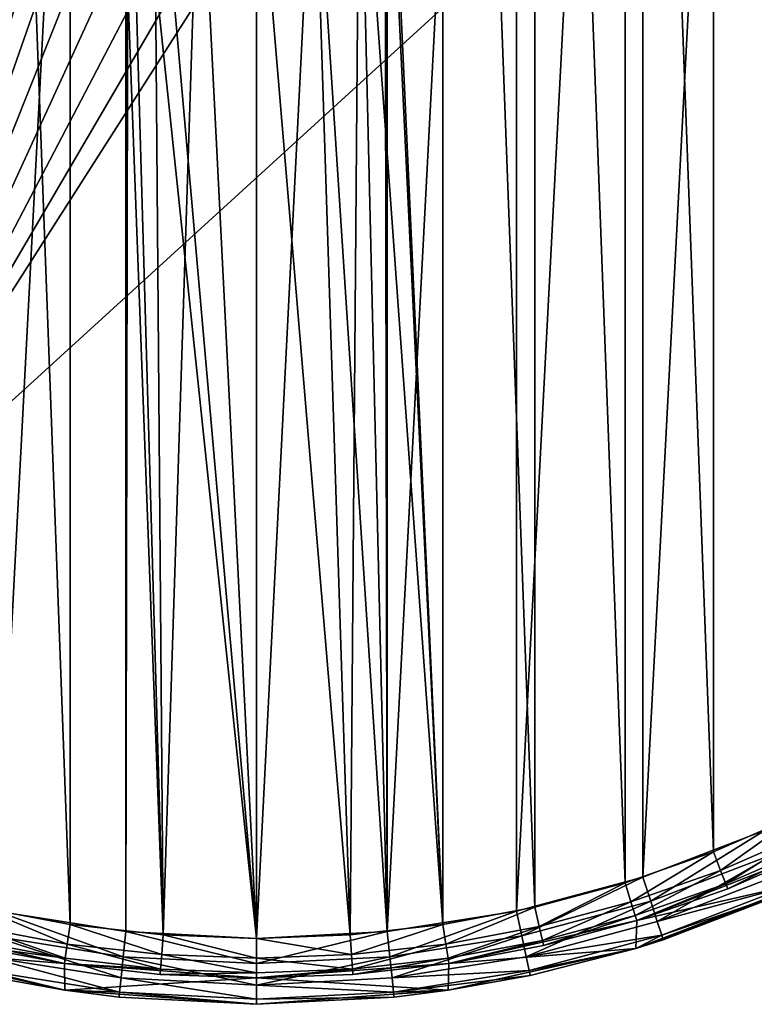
# Model space of a CAD drawing. Header units: millimetres. Extents: x -33.1 to 46.9, y 0.4 to 80.4.
# Tile 10 of 29: x -0.3 to 22, y 0.4 to 30.3. Entities that reach past the tile are written whole.
import ezdxf

# ---------------------------------------------------------------- set-up
doc = ezdxf.new("R2010")
doc.units = ezdxf.units.MM
doc.header["$LTSCALE"] = 25.4
doc.layers.get('0').update_dxf_attribs({"true_color": 0xff5454})

# ---------------------------------------------------------------- blocks, each defined once
blk = doc.blocks.new('PROFILE-POWER-SUPPLY-KIT-9237-9238.STL#2')
at = {"color": 250, "true_color": 0x262626}
mesh = blk.add_polyface(dxfattribs=at)
corners = [(-32.908, 36.025, 968.528), (-32.483, 47.665, 968.528), (-33.121, 41.861, 968.528), (-32.238, 37.471, 968.528), (-31.847, 30.283, 968.528), (-31.365, 31.677, 968.528), (-29.962, 24.756, 968.528), (-29.638, 26.079, 968.528), (-27.292, 19.562, 968.528), (-27.096, 20.8, 968.528), (-23.894, 14.813, 968.528), (-23.796, 15.959, 968.528), (-19.841, 10.609, 968.528), (-19.811, 11.664, 968.528), (-15.219, 7.04, 968.528), (-15.23, 8.011, 968.528), (-10.156, 5.082, 968.528), (-10.126, 4.182, 968.528), (-4.702, 2.942, 968.528), (-4.672, 2.096, 968.528), (1.01, 1.638, 968.528), (1.028, 0.826, 968.528), (6.852, 1.2, 968.528), (6.852, 0.4, 968.528), (12.676, 0.826, 968.528), (12.695, 1.638, 968.528), (18.376, 2.096, 968.528), (18.407, 2.942, 968.528), (23.83, 4.182, 968.528), (23.86, 5.082, 968.528), (28.923, 7.04, 968.528), (28.934, 8.011, 968.528), (33.545, 10.609, 968.528), (33.515, 11.664, 968.528), (37.5, 15.959, 968.528), (37.598, 14.813, 968.528), (40.8, 20.8, 968.528), (40.996, 19.562, 968.528), (43.342, 26.079, 968.528), (43.666, 24.756, 968.528), (45.069, 31.677, 968.528), (45.551, 30.283, 968.528), (45.942, 37.471, 968.528), (46.612, 36.025, 968.528), (45.942, 43.329, 968.528), (46.187, 47.665, 968.528), (46.825, 41.861, 968.528), (-32.238, 43.329, 968.528), (-31.005, 53.315, 968.528), (-31.365, 49.123, 968.528), (-29.638, 54.721, 968.528), (-28.722, 58.69, 968.528), (-27.096, 60, 968.528), (-25.679, 63.674, 968.528), (-23.796, 64.841, 968.528), (-21.944, 68.163, 968.528), (-19.811, 69.136, 968.528), (-17.595, 72.06, 968.528), (-15.23, 72.789, 968.528), (-12.725, 75.282, 968.528), (-10.156, 75.718, 968.528), (-7.437, 77.761, 968.528), (-4.702, 77.858, 968.528), (-1.845, 79.443, 968.528), (1.01, 79.162, 968.528), (3.932, 80.293, 968.528), (6.852, 79.6, 968.528), (6.852, 80.4, 968.528), (12.695, 79.162, 968.528), (9.772, 80.293, 968.528), (15.549, 79.443, 968.528), (18.407, 77.858, 968.528), (21.141, 77.761, 968.528), (23.86, 75.718, 968.528), (26.429, 75.282, 968.528), (28.934, 72.789, 968.528), (31.299, 72.06, 968.528), (33.515, 69.136, 968.528), (35.648, 68.163, 968.528), (37.5, 64.841, 968.528), (39.384, 63.674, 968.528), (40.8, 60, 968.528), (42.426, 58.69, 968.528), (43.342, 54.721, 968.528), (44.71, 53.315, 968.528), (45.069, 49.123, 968.528)]
mesh.append_faces([[corners[k] for k in face] for face in [(0, 1, 2), (45, 43, 46)]], dxfattribs={"vtx0": -1, "color": 250})
mesh.append_faces([[corners[k] for k in face] for face in [(3, 4, 5), (5, 6, 7), (7, 8, 9), (9, 10, 11), (11, 12, 13), (13, 14, 15), (15, 14, 16), (16, 17, 18), (18, 19, 20), (20, 21, 22), (22, 24, 25), (25, 26, 27), (27, 28, 29), (29, 30, 31), (31, 32, 33), (33, 32, 34), (34, 35, 36), (36, 37, 38), (38, 39, 40), (40, 41, 42), (42, 43, 44), (1, 47, 48), (47, 1, 3), (48, 50, 51), (51, 52, 53), (53, 54, 55), (55, 56, 57), (57, 58, 59), (59, 60, 61), (61, 62, 63), (63, 64, 65), (65, 66, 67), (67, 68, 69), (69, 68, 70), (70, 71, 72), (72, 73, 74), (74, 75, 76), (76, 77, 78), (78, 79, 80), (80, 81, 82), (82, 83, 84), (84, 85, 45)]], dxfattribs={"vtx0": -1, "vtx1": -1, "color": 250})
mesh.append_faces([[corners[k] for k in face] for face in [(1, 0, 3), (44, 43, 45)]], dxfattribs={"vtx0": -1, "vtx1": -1, "vtx2": -1, "color": 250})
mesh.append_faces([[corners[k] for k in face] for face in [(3, 0, 4), (5, 4, 6), (7, 6, 8), (9, 8, 10), (11, 10, 12), (13, 12, 14), (16, 14, 17), (18, 17, 19), (20, 19, 21), (22, 21, 23), (22, 23, 24), (25, 24, 26), (27, 26, 28), (29, 28, 30), (31, 30, 32), (34, 32, 35), (36, 35, 37), (38, 37, 39), (40, 39, 41), (42, 41, 43), (48, 47, 49), (48, 49, 50), (51, 50, 52), (53, 52, 54), (55, 54, 56), (57, 56, 58), (59, 58, 60), (61, 60, 62), (63, 62, 64), (65, 64, 66), (67, 66, 68), (70, 68, 71), (72, 71, 73), (74, 73, 75), (76, 75, 77), (78, 77, 79), (80, 79, 81), (82, 81, 83), (84, 83, 85), (45, 85, 44)]], dxfattribs={"vtx0": -1, "vtx2": -1, "color": 250})
mesh = blk.add_polyface(dxfattribs=at)
corners = [(-30.94, 44.372, 938.928), (-30.94, 36.428, 938.928), (-31.148, 40.4, 938.928), (-30.318, 48.301, 938.928), (-30.318, 32.499, 938.928), (-29.288, 52.143, 938.928), (-29.288, 28.657, 938.928), (-27.863, 55.856, 938.928), (-27.863, 24.944, 938.928), (-26.057, 59.4, 938.928), (-26.057, 21.4, 938.928), (-23.891, 62.736, 938.928), (-23.891, 18.064, 938.928), (-21.387, 65.827, 938.928), (-21.387, 14.973, 938.928), (-18.575, 68.64, 938.928), (-18.575, 12.16, 938.928), (-15.484, 71.143, 938.928), (-15.484, 9.657, 938.928), (-12.148, 73.309, 938.928), (-12.148, 7.491, 938.928), (-8.604, 75.115, 938.928), (-8.604, 5.685, 938.928), (-4.891, 76.54, 938.928), (-4.891, 4.26, 938.928), (-1.049, 77.57, 938.928), (-1.049, 3.23, 938.928), (2.88, 78.192, 938.928), (2.88, 2.608, 938.928), (2.952, 41.29, 938.928), (6.852, 78.4, 938.928), (3.725, 42.894, 938.928), (5.117, 44.004, 938.928), (6.852, 44.4, 938.928), (10.824, 78.192, 938.928), (8.588, 44.004, 938.928), (9.979, 42.894, 938.928), (10.752, 41.29, 938.928), (10.752, 39.51, 938.928), (2.952, 39.51, 938.928), (6.852, 2.4, 938.928), (3.725, 37.906, 938.928), (5.117, 36.796, 938.928), (6.852, 36.4, 938.928), (8.588, 36.796, 938.928), (10.824, 2.608, 938.928), (9.979, 37.906, 938.928), (14.753, 77.57, 938.928), (14.753, 3.23, 938.928), (18.595, 76.54, 938.928), (18.595, 4.26, 938.928), (22.308, 75.115, 938.928), (22.308, 5.685, 938.928), (25.852, 73.309, 938.928), (25.852, 7.491, 938.928), (29.188, 71.143, 938.928), (29.188, 9.657, 938.928), (32.279, 68.64, 938.928), (32.279, 12.16, 938.928), (35.092, 65.827, 938.928), (35.092, 14.973, 938.928), (37.595, 62.736, 938.928), (37.595, 18.064, 938.928), (39.761, 59.4, 938.928), (39.761, 21.4, 938.928), (41.567, 55.856, 938.928), (41.567, 24.944, 938.928), (42.992, 52.143, 938.928), (42.992, 28.657, 938.928), (44.022, 48.301, 938.928), (44.022, 32.499, 938.928), (44.644, 44.372, 938.928), (44.644, 36.428, 938.928), (44.852, 40.4, 938.928)]
mesh.append_faces([[corners[k] for k in face] for face in [(0, 1, 2), (72, 71, 73)]], dxfattribs={"vtx0": -1, "color": 250})
mesh.append_faces([[corners[k] for k in face] for face in [(1, 3, 4), (4, 5, 6), (6, 7, 8), (8, 9, 10), (10, 11, 12), (12, 13, 14), (14, 15, 16), (16, 17, 18), (18, 19, 20), (20, 21, 22), (22, 23, 24), (24, 25, 26), (26, 27, 28), (29, 30, 31), (31, 30, 32), (32, 30, 33), (33, 34, 35), (35, 34, 36), (36, 34, 37), (37, 34, 38), (28, 39, 40), (39, 28, 29), (40, 44, 45), (45, 47, 48), (48, 49, 50), (50, 51, 52), (52, 53, 54), (54, 55, 56), (56, 57, 58), (58, 59, 60), (60, 61, 62), (62, 63, 64), (64, 65, 66), (66, 67, 68), (68, 69, 70), (70, 71, 72)]], dxfattribs={"vtx0": -1, "vtx1": -1, "color": 250})
mesh.append_faces([[corners[k] for k in face] for face in [(28, 27, 29), (45, 38, 34)]], dxfattribs={"vtx0": -1, "vtx1": -1, "vtx2": -1, "color": 250})
mesh.append_faces([[corners[k] for k in face] for face in [(1, 0, 3), (4, 3, 5), (6, 5, 7), (8, 7, 9), (10, 9, 11), (12, 11, 13), (14, 13, 15), (16, 15, 17), (18, 17, 19), (20, 19, 21), (22, 21, 23), (24, 23, 25), (26, 25, 27), (29, 27, 30), (33, 30, 34), (40, 39, 41), (40, 41, 42), (40, 42, 43), (40, 43, 44), (45, 44, 46), (45, 46, 38), (45, 34, 47), (48, 47, 49), (50, 49, 51), (52, 51, 53), (54, 53, 55), (56, 55, 57), (58, 57, 59), (60, 59, 61), (62, 61, 63), (64, 63, 65), (66, 65, 67), (68, 67, 69), (70, 69, 71)]], dxfattribs={"vtx0": -1, "vtx2": -1, "color": 250})
mesh = blk.add_polyface(dxfattribs=at)
corners = [(-31.042, 37.56, 939.728), (-31.042, 43.24, 939.728), (-31.148, 40.4, 939.728), (-30.723, 34.736, 939.728), (-30.723, 46.064, 939.728), (-30.195, 31.944, 939.728), (-30.195, 48.856, 939.728), (-29.46, 29.199, 939.728), (-29.46, 51.601, 939.728), (-28.521, 26.517, 939.728), (-28.521, 54.283, 939.728), (-27.385, 23.912, 939.728), (-27.385, 56.888, 939.728), (-26.057, 21.4, 939.728), (-26.057, 59.4, 939.728), (-24.545, 18.994, 939.728), (-24.545, 61.806, 939.728), (-22.857, 16.707, 939.728), (-22.857, 64.093, 939.728), (-21.004, 14.553, 939.728), (-21.004, 66.247, 939.728), (-18.994, 12.544, 939.728), (-18.994, 68.256, 939.728), (-16.841, 10.69, 939.728), (-16.841, 70.11, 939.728), (-14.554, 9.003, 939.728), (-14.554, 71.797, 939.728), (-12.148, 7.491, 939.728), (-12.148, 73.309, 939.728), (-9.635, 6.163, 939.728), (-9.635, 74.637, 939.728), (-7.031, 5.027, 939.728), (-7.031, 75.773, 939.728), (-4.349, 4.088, 939.728), (-4.349, 76.712, 939.728), (-1.604, 3.353, 939.728), (-1.604, 77.447, 939.728), (1.188, 2.824, 939.728), (1.188, 77.976, 939.728), (4.012, 2.506, 939.728), (2.952, 39.51, 939.728), (3.725, 37.906, 939.728), (5.117, 36.796, 939.728), (6.852, 2.4, 939.728), (6.852, 36.4, 939.728), (9.692, 2.506, 939.728), (8.588, 36.796, 939.728), (9.979, 37.906, 939.728), (12.516, 2.824, 939.728), (10.752, 39.51, 939.728), (10.752, 41.29, 939.728), (2.952, 41.29, 939.728), (4.012, 78.294, 939.728), (3.725, 42.894, 939.728), (5.117, 44.004, 939.728), (6.852, 78.4, 939.728), (6.852, 44.4, 939.728), (8.588, 44.004, 939.728), (9.692, 78.294, 939.728), (9.979, 42.894, 939.728), (12.516, 77.976, 939.728), (15.308, 3.353, 939.728), (15.308, 77.447, 939.728), (18.053, 4.088, 939.728), (18.053, 76.712, 939.728), (20.735, 5.027, 939.728), (20.735, 75.773, 939.728), (23.34, 6.163, 939.728), (23.34, 74.637, 939.728), (25.852, 7.491, 939.728), (25.852, 73.309, 939.728), (28.258, 9.003, 939.728), (28.258, 71.797, 939.728), (30.545, 10.69, 939.728), (30.545, 70.11, 939.728), (32.699, 12.544, 939.728), (32.699, 68.256, 939.728), (34.708, 14.553, 939.728), (34.708, 66.247, 939.728), (36.562, 16.707, 939.728), (36.562, 64.093, 939.728), (38.249, 18.994, 939.728), (38.249, 61.806, 939.728), (39.761, 21.4, 939.728), (39.761, 59.4, 939.728), (41.089, 23.912, 939.728), (41.089, 56.888, 939.728), (42.225, 26.517, 939.728), (42.225, 54.283, 939.728), (43.164, 29.199, 939.728), (43.164, 51.601, 939.728), (43.899, 31.944, 939.728), (43.899, 48.856, 939.728), (44.428, 34.736, 939.728), (44.428, 46.064, 939.728), (44.746, 37.56, 939.728), (44.746, 43.24, 939.728), (44.852, 40.4, 939.728)]
mesh.append_faces([[corners[k] for k in face] for face in [(0, 1, 2), (96, 95, 97)]], dxfattribs={"vtx0": -1, "color": 250})
mesh.append_faces([[corners[k] for k in face] for face in [(1, 3, 4), (4, 5, 6), (6, 7, 8), (8, 9, 10), (10, 11, 12), (12, 13, 14), (14, 15, 16), (16, 17, 18), (18, 19, 20), (20, 21, 22), (22, 23, 24), (24, 25, 26), (26, 27, 28), (28, 29, 30), (30, 31, 32), (32, 33, 34), (34, 35, 36), (36, 37, 38), (40, 39, 41), (41, 39, 42), (42, 43, 44), (44, 45, 46), (46, 45, 47), (47, 48, 49), (49, 48, 50), (38, 51, 52), (51, 38, 40), (52, 54, 55), (55, 57, 58), (58, 59, 60), (60, 61, 62), (62, 63, 64), (64, 65, 66), (66, 67, 68), (68, 69, 70), (70, 71, 72), (72, 73, 74), (74, 75, 76), (76, 77, 78), (78, 79, 80), (80, 81, 82), (82, 83, 84), (84, 85, 86), (86, 87, 88), (88, 89, 90), (90, 91, 92), (92, 93, 94), (94, 95, 96)]], dxfattribs={"vtx0": -1, "vtx1": -1, "color": 250})
mesh.append_faces([[corners[k] for k in face] for face in [(38, 39, 40), (60, 50, 48)]], dxfattribs={"vtx0": -1, "vtx1": -1, "vtx2": -1, "color": 250})
mesh.append_faces([[corners[k] for k in face] for face in [(1, 0, 3), (4, 3, 5), (6, 5, 7), (8, 7, 9), (10, 9, 11), (12, 11, 13), (14, 13, 15), (16, 15, 17), (18, 17, 19), (20, 19, 21), (22, 21, 23), (24, 23, 25), (26, 25, 27), (28, 27, 29), (30, 29, 31), (32, 31, 33), (34, 33, 35), (36, 35, 37), (38, 37, 39), (42, 39, 43), (44, 43, 45), (47, 45, 48), (52, 51, 53), (52, 53, 54), (55, 54, 56), (55, 56, 57), (58, 57, 59), (60, 59, 50), (60, 48, 61), (62, 61, 63), (64, 63, 65), (66, 65, 67), (68, 67, 69), (70, 69, 71), (72, 71, 73), (74, 73, 75), (76, 75, 77), (78, 77, 79), (80, 79, 81), (82, 81, 83), (84, 83, 85), (86, 85, 87), (88, 87, 89), (90, 89, 91), (92, 91, 93), (94, 93, 95)]], dxfattribs={"vtx0": -1, "vtx2": -1, "color": 250})
at = {"color": 18, "true_color": 0x000000}
mesh = blk.add_polyface(dxfattribs=at)
corners = [(-5.689, 14.08, 9.502), (2.075, 38.925, 9.502), (1.858, 40.16, 9.502), (2.591, 37.783, 9.502), (3.376, 36.806, 9.502), (4.379, 36.054, 9.502), (5.538, 35.576, 9.502), (6.779, 35.401, 9.502), (8.024, 35.539, 9.502), (21.653, 39.009, 9.502), (9.196, 35.983, 9.502), (10.221, 36.705, 9.502), (11.034, 37.659, 9.502), (11.584, 38.785, 9.502), (11.837, 40.013, 9.502), (-20.511, 30.337, 9.502), (2.36, 42.595, 9.502), (6.83, 55.266, 9.502), (1.955, 41.409, 9.502), (3.047, 43.643, 9.502), (3.483, 44.095, 9.502), (3.973, 44.488, 9.502), (5.08, 45.075, 9.502), (6.298, 45.369, 9.502), (7.552, 45.351, 9.502), (8.761, 45.021, 9.502), (9.85, 44.401, 9.502), (10.751, 43.53, 9.502), (11.407, 42.462, 9.502), (11.777, 41.265, 9.502)]
mesh.append_faces([[corners[k] for k in face] for face in [(1, 0, 3), (3, 0, 4), (4, 0, 5), (5, 0, 6), (6, 0, 7), (7, 0, 8), (8, 9, 10), (10, 9, 11), (11, 9, 12), (12, 9, 13), (13, 9, 14), (15, 16, 17), (16, 15, 18), (18, 0, 2), (17, 25, 9)]], dxfattribs={"vtx0": -1, "vtx1": -1, "color": 18})
mesh.append_faces([[corners[k] for k in face] for face in [(0, 1, 2), (8, 0, 9), (18, 15, 0), (17, 16, 19), (17, 19, 20), (17, 20, 21), (17, 21, 22), (17, 22, 23), (17, 23, 24), (17, 24, 25), (9, 25, 26), (9, 26, 27), (9, 27, 28), (9, 28, 29), (9, 29, 14)]], dxfattribs={"vtx0": -1, "vtx2": -1, "color": 18})
mesh = blk.add_polyface(dxfattribs=at)
corners = [(-20.511, 30.337, 8.502), (1.955, 41.409, 8.502), (-5.689, 14.08, 8.502), (2.36, 42.595, 8.502), (6.83, 55.266, 8.502), (1.858, 40.16, 8.502), (3.047, 43.643, 8.502), (3.483, 44.095, 8.502), (3.973, 44.488, 8.502), (5.08, 45.075, 8.502), (6.298, 45.369, 8.502), (7.552, 45.351, 8.502), (8.761, 45.021, 8.502), (21.653, 39.009, 8.502), (9.85, 44.401, 8.502), (10.751, 43.53, 8.502), (11.407, 42.462, 8.502), (11.777, 41.265, 8.502), (11.837, 40.013, 8.502), (8.024, 35.539, 8.502), (6.779, 35.401, 8.502), (5.538, 35.576, 8.502), (4.379, 36.054, 8.502), (3.376, 36.806, 8.502), (2.591, 37.783, 8.502), (2.075, 38.925, 8.502), (9.196, 35.983, 8.502), (10.221, 36.705, 8.502), (11.034, 37.659, 8.502), (11.584, 38.785, 8.502)]
mesh.append_faces([[corners[k] for k in face] for face in [(0, 1, 2), (1, 0, 3), (3, 4, 6), (6, 4, 7), (7, 4, 8), (8, 4, 9), (9, 4, 10), (10, 4, 11), (11, 4, 12), (12, 13, 14), (14, 13, 15), (15, 13, 16), (16, 13, 17), (17, 13, 18), (2, 19, 13), (19, 2, 20), (20, 2, 21), (21, 2, 22), (22, 2, 23), (23, 2, 24), (24, 2, 25), (25, 2, 5)]], dxfattribs={"vtx0": -1, "vtx1": -1, "color": 18})
mesh.append_faces([[corners[k] for k in face] for face in [(3, 0, 4), (2, 1, 5), (12, 4, 13), (13, 19, 26), (13, 26, 27), (13, 27, 28), (13, 28, 29), (13, 29, 18)]], dxfattribs={"vtx0": -1, "vtx2": -1, "color": 18})
mesh = blk.add_polyface(dxfattribs=at)
corners = [(21.653, 39.009, 9.502), (-5.689, 14.08, 8.502), (21.653, 39.009, 8.502), (-5.689, 14.08, 9.502)]
mesh.append_faces([[corners[k] for k in face] for face in [(0, 1, 2), (1, 0, 3)]], dxfattribs={"vtx0": -1, "color": 18})
at = {"color": 250, "true_color": 0x262626}
mesh = blk.add_polyface(dxfattribs=at)
corners = [(20.954, 4.468, 939.889), (23.34, 6.163, 939.728), (20.735, 5.027, 939.728), (23.6, 5.623, 939.889)]
mesh.append_faces([[corners[k] for k in face] for face in [(0, 1, 2), (1, 0, 3)]], dxfattribs={"vtx0": -1, "color": 250})
mesh = blk.add_polyface(dxfattribs=at)
corners = [(22.308, 5.685, 938.928), (18.831, 3.532, 939.08), (18.595, 4.26, 938.928), (22.619, 4.986, 939.08)]
mesh.append_faces([[corners[k] for k in face] for face in [(0, 1, 2), (1, 0, 3)]], dxfattribs={"vtx0": -1, "color": 250})
mesh = blk.add_polyface(dxfattribs=at)
corners = [(21.115, 4.059, 940.328), (23.6, 5.623, 939.889), (20.954, 4.468, 939.889), (23.791, 5.227, 940.328)]
mesh.append_faces([[corners[k] for k in face] for face in [(0, 1, 2), (1, 0, 3)]], dxfattribs={"vtx0": -1, "color": 250})
mesh = blk.add_polyface(dxfattribs=at)
corners = [(21.173, 3.91, 940.928), (23.791, 5.227, 940.328), (21.115, 4.059, 940.328), (23.86, 5.082, 940.928)]
mesh.append_faces([[corners[k] for k in face] for face in [(0, 1, 2), (1, 0, 3)]], dxfattribs={"vtx0": -1, "color": 250})
mesh = blk.add_polyface(dxfattribs=at)
corners = [(18.23, 3.515, 939.889), (20.735, 5.027, 939.728), (18.053, 4.088, 939.728), (20.954, 4.468, 939.889)]
mesh.append_faces([[corners[k] for k in face] for face in [(0, 1, 2), (1, 0, 3)]], dxfattribs={"vtx0": -1, "color": 250})
mesh = blk.add_polyface(dxfattribs=at)
corners = [(23.86, 5.082, 968.528), (21.173, 3.91, 940.928), (18.407, 2.942, 968.528)]
mesh.append_faces([[corners[k] for k in face] for face in [(0, 1, 2)]], dxfattribs={"color": 250})
mesh = blk.add_polyface(dxfattribs=at)
corners = [(22.619, 4.986, 939.08), (19.032, 2.915, 939.514), (18.831, 3.532, 939.08), (22.883, 4.393, 939.514)]
mesh.append_faces([[corners[k] for k in face] for face in [(0, 1, 2), (1, 0, 3)]], dxfattribs={"vtx0": -1, "color": 250})
mesh = blk.add_polyface(dxfattribs=at)
corners = [(23.86, 5.082, 968.528), (23.86, 5.082, 940.928), (21.173, 3.91, 940.928)]
mesh.append_faces([[corners[k] for k in face] for face in [(0, 1, 2)]], dxfattribs={"color": 250})
mesh = blk.add_polyface(dxfattribs=at)
corners = [(18.595, 4.26, 938.928), (14.912, 2.482, 939.08), (14.753, 3.23, 938.928), (18.831, 3.532, 939.08)]
mesh.append_faces([[corners[k] for k in face] for face in [(0, 1, 2), (1, 0, 3)]], dxfattribs={"vtx0": -1, "color": 250})
mesh = blk.add_polyface(dxfattribs=at)
corners = [(18.359, 3.095, 940.328), (20.954, 4.468, 939.889), (18.23, 3.515, 939.889), (21.115, 4.059, 940.328)]
mesh.append_faces([[corners[k] for k in face] for face in [(0, 1, 2), (1, 0, 3)]], dxfattribs={"vtx0": -1, "color": 250})
mesh = blk.add_polyface(dxfattribs=at)
corners = [(23.06, 3.997, 940.163), (19.032, 2.915, 939.514), (22.883, 4.393, 939.514), (19.166, 2.503, 940.163)]
mesh.append_faces([[corners[k] for k in face] for face in [(0, 1, 2), (1, 0, 3)]], dxfattribs={"vtx0": -1, "color": 250})
mesh = blk.add_polyface(dxfattribs=at)
corners = [(15.441, 2.768, 939.889), (18.053, 4.088, 939.728), (15.308, 3.353, 939.728), (18.23, 3.515, 939.889)]
mesh.append_faces([[corners[k] for k in face] for face in [(0, 1, 2), (1, 0, 3)]], dxfattribs={"vtx0": -1, "color": 250})
mesh = blk.add_polyface(dxfattribs=at)
corners = [(18.407, 2.942, 940.928), (21.115, 4.059, 940.328), (18.359, 3.095, 940.328), (21.173, 3.91, 940.928)]
mesh.append_faces([[corners[k] for k in face] for face in [(0, 1, 2), (1, 0, 3)]], dxfattribs={"vtx0": -1, "color": 250})
mesh = blk.add_polyface(dxfattribs=at)
corners = [(18.376, 2.096, 968.528), (23.122, 3.858, 940.928), (23.83, 4.182, 968.528)]
mesh.append_faces([[corners[k] for k in face] for face in [(0, 1, 2)]], dxfattribs={"color": 250})
mesh = blk.add_polyface(dxfattribs=at)
corners = [(18.407, 2.942, 968.528), (21.173, 3.91, 940.928), (18.407, 2.942, 940.928)]
mesh.append_faces([[corners[k] for k in face] for face in [(0, 1, 2)]], dxfattribs={"color": 250})
mesh = blk.add_polyface(dxfattribs=at)
corners = [(23.122, 3.858, 940.928), (19.166, 2.503, 940.163), (23.06, 3.997, 940.163), (19.213, 2.358, 940.928)]
mesh.append_faces([[corners[k] for k in face] for face in [(0, 1, 2), (1, 0, 3)]], dxfattribs={"vtx0": -1, "color": 250})
mesh = blk.add_polyface(dxfattribs=at)
corners = [(18.376, 2.096, 968.528), (19.213, 2.358, 940.928), (23.122, 3.858, 940.928)]
mesh.append_faces([[corners[k] for k in face] for face in [(0, 1, 2)]], dxfattribs={"color": 250})
mesh = blk.add_polyface(dxfattribs=at)
corners = [(1.099, 2.231, 939.889), (-1.604, 3.353, 939.728), (-1.737, 2.768, 939.889), (1.188, 2.824, 939.728)]
mesh.append_faces([[corners[k] for k in face] for face in [(0, 1, 2), (1, 0, 3)]], dxfattribs={"vtx0": -1, "color": 250})
mesh = blk.add_polyface(dxfattribs=at)
corners = [(12.605, 2.231, 939.889), (15.308, 3.353, 939.728), (12.516, 2.824, 939.728), (15.441, 2.768, 939.889)]
mesh.append_faces([[corners[k] for k in face] for face in [(0, 1, 2), (1, 0, 3)]], dxfattribs={"vtx0": -1, "color": 250})
mesh = blk.add_polyface(dxfattribs=at)
corners = [(18.831, 3.532, 939.08), (15.047, 1.847, 939.514), (14.912, 2.482, 939.08), (19.032, 2.915, 939.514)]
mesh.append_faces([[corners[k] for k in face] for face in [(0, 1, 2), (1, 0, 3)]], dxfattribs={"vtx0": -1, "color": 250})
mesh = blk.add_polyface(dxfattribs=at)
corners = [(15.539, 2.34, 940.328), (18.23, 3.515, 939.889), (15.441, 2.768, 939.889), (18.359, 3.095, 940.328)]
mesh.append_faces([[corners[k] for k in face] for face in [(0, 1, 2), (1, 0, 3)]], dxfattribs={"vtx0": -1, "color": 250})
mesh = blk.add_polyface(dxfattribs=at)
corners = [(-1.049, 3.23, 938.928), (2.8, 1.847, 939.08), (-1.208, 2.482, 939.08), (2.88, 2.608, 938.928)]
mesh.append_faces([[corners[k] for k in face] for face in [(0, 1, 2), (1, 0, 3)]], dxfattribs={"vtx0": -1, "color": 250})
mesh = blk.add_polyface(dxfattribs=at)
corners = [(14.753, 3.23, 938.928), (10.904, 1.847, 939.08), (10.824, 2.608, 938.928), (14.912, 2.482, 939.08)]
mesh.append_faces([[corners[k] for k in face] for face in [(0, 1, 2), (1, 0, 3)]], dxfattribs={"vtx0": -1, "color": 250})
mesh = blk.add_polyface(dxfattribs=at)
corners = [(15.575, 2.183, 940.928), (18.359, 3.095, 940.328), (15.539, 2.34, 940.328), (18.407, 2.942, 940.928)]
mesh.append_faces([[corners[k] for k in face] for face in [(0, 1, 2), (1, 0, 3)]], dxfattribs={"vtx0": -1, "color": 250})
mesh = blk.add_polyface(dxfattribs=at)
corners = [(1.01, 1.638, 968.528), (-1.871, 2.183, 940.928), (-4.702, 2.942, 968.528)]
mesh.append_faces([[corners[k] for k in face] for face in [(0, 1, 2)]], dxfattribs={"color": 250})
mesh = blk.add_polyface(dxfattribs=at)
corners = [(1.034, 1.797, 940.328), (-1.737, 2.768, 939.889), (-1.835, 2.34, 940.328), (1.099, 2.231, 939.889)]
mesh.append_faces([[corners[k] for k in face] for face in [(0, 1, 2), (1, 0, 3)]], dxfattribs={"vtx0": -1, "color": 250})
mesh = blk.add_polyface(dxfattribs=at)
corners = [(3.968, 1.908, 939.889), (1.188, 2.824, 939.728), (1.099, 2.231, 939.889), (4.012, 2.506, 939.728)]
mesh.append_faces([[corners[k] for k in face] for face in [(0, 1, 2), (1, 0, 3)]], dxfattribs={"vtx0": -1, "color": 250})
mesh = blk.add_polyface(dxfattribs=at)
corners = [(9.737, 1.908, 939.889), (12.516, 2.824, 939.728), (9.692, 2.506, 939.728), (12.605, 2.231, 939.889)]
mesh.append_faces([[corners[k] for k in face] for face in [(0, 1, 2), (1, 0, 3)]], dxfattribs={"vtx0": -1, "color": 250})
mesh = blk.add_polyface(dxfattribs=at)
corners = [(12.671, 1.797, 940.328), (15.441, 2.768, 939.889), (12.605, 2.231, 939.889), (15.539, 2.34, 940.328)]
mesh.append_faces([[corners[k] for k in face] for face in [(0, 1, 2), (1, 0, 3)]], dxfattribs={"vtx0": -1, "color": 250})
mesh = blk.add_polyface(dxfattribs=at)
corners = [(18.407, 2.942, 968.528), (15.575, 2.183, 940.928), (12.695, 1.638, 968.528)]
mesh.append_faces([[corners[k] for k in face] for face in [(0, 1, 2)]], dxfattribs={"color": 250})
mesh = blk.add_polyface(dxfattribs=at)
corners = [(19.166, 2.503, 940.163), (15.047, 1.847, 939.514), (19.032, 2.915, 939.514), (15.137, 1.423, 940.163)]
mesh.append_faces([[corners[k] for k in face] for face in [(0, 1, 2), (1, 0, 3)]], dxfattribs={"vtx0": -1, "color": 250})
mesh = blk.add_polyface(dxfattribs=at)
corners = [(18.407, 2.942, 968.528), (18.407, 2.942, 940.928), (15.575, 2.183, 940.928)]
mesh.append_faces([[corners[k] for k in face] for face in [(0, 1, 2)]], dxfattribs={"color": 250})
mesh = blk.add_polyface(dxfattribs=at)
corners = [(-1.208, 2.482, 939.08), (2.732, 1.202, 939.514), (-1.343, 1.847, 939.514), (2.8, 1.847, 939.08)]
mesh.append_faces([[corners[k] for k in face] for face in [(0, 1, 2), (1, 0, 3)]], dxfattribs={"vtx0": -1, "color": 250})
mesh = blk.add_polyface(dxfattribs=at)
corners = [(2.88, 2.608, 938.928), (6.852, 1.635, 939.08), (2.8, 1.847, 939.08), (6.852, 2.4, 938.928)]
mesh.append_faces([[corners[k] for k in face] for face in [(0, 1, 2), (1, 0, 3)]], dxfattribs={"vtx0": -1, "color": 250})
mesh = blk.add_polyface(dxfattribs=at)
corners = [(6.852, 1.8, 939.889), (4.012, 2.506, 939.728), (3.968, 1.908, 939.889), (6.852, 2.4, 939.728)]
mesh.append_faces([[corners[k] for k in face] for face in [(0, 1, 2), (1, 0, 3)]], dxfattribs={"vtx0": -1, "color": 250})
mesh = blk.add_polyface(dxfattribs=at)
corners = [(10.824, 2.608, 938.928), (6.852, 1.635, 939.08), (6.852, 2.4, 938.928), (10.904, 1.847, 939.08)]
mesh.append_faces([[corners[k] for k in face] for face in [(0, 1, 2), (1, 0, 3)]], dxfattribs={"vtx0": -1, "color": 250})
mesh = blk.add_polyface(dxfattribs=at)
corners = [(9.737, 1.908, 939.889), (6.852, 2.4, 939.728), (6.852, 1.8, 939.889), (9.692, 2.506, 939.728)]
mesh.append_faces([[corners[k] for k in face] for face in [(0, 1, 2), (1, 0, 3)]], dxfattribs={"vtx0": -1, "color": 250})
mesh = blk.add_polyface(dxfattribs=at)
corners = [(14.912, 2.482, 939.08), (10.972, 1.202, 939.514), (10.904, 1.847, 939.08), (15.047, 1.847, 939.514)]
mesh.append_faces([[corners[k] for k in face] for face in [(0, 1, 2), (1, 0, 3)]], dxfattribs={"vtx0": -1, "color": 250})
mesh = blk.add_polyface(dxfattribs=at)
corners = [(18.376, 2.096, 940.928), (15.137, 1.423, 940.163), (19.166, 2.503, 940.163)]
mesh.append_faces([[corners[k] for k in face] for face in [(0, 1, 2)]], dxfattribs={"color": 250})
mesh = blk.add_polyface(dxfattribs=at)
corners = [(18.376, 2.096, 940.928), (19.166, 2.503, 940.163), (19.213, 2.358, 940.928)]
mesh.append_faces([[corners[k] for k in face] for face in [(0, 1, 2)]], dxfattribs={"color": 250})
mesh = blk.add_polyface(dxfattribs=at)
corners = [(-4.672, 2.096, 968.528), (-1.464, 1.274, 940.928), (1.028, 0.826, 968.528)]
mesh.append_faces([[corners[k] for k in face] for face in [(0, 1, 2)]], dxfattribs={"color": 250})
mesh = blk.add_polyface(dxfattribs=at)
corners = [(-1.871, 2.183, 940.928), (1.034, 1.797, 940.328), (-1.835, 2.34, 940.328), (1.01, 1.638, 940.928)]
mesh.append_faces([[corners[k] for k in face] for face in [(0, 1, 2), (1, 0, 3)]], dxfattribs={"vtx0": -1, "color": 250})
mesh = blk.add_polyface(dxfattribs=at)
corners = [(1.01, 1.638, 968.528), (1.01, 1.638, 940.928), (-1.871, 2.183, 940.928)]
mesh.append_faces([[corners[k] for k in face] for face in [(0, 1, 2)]], dxfattribs={"color": 250})
mesh = blk.add_polyface(dxfattribs=at)
corners = [(3.935, 1.47, 940.328), (1.099, 2.231, 939.889), (1.034, 1.797, 940.328), (3.968, 1.908, 939.889)]
mesh.append_faces([[corners[k] for k in face] for face in [(0, 1, 2), (1, 0, 3)]], dxfattribs={"vtx0": -1, "color": 250})
mesh = blk.add_polyface(dxfattribs=at)
corners = [(9.77, 1.47, 940.328), (12.605, 2.231, 939.889), (9.737, 1.908, 939.889), (12.671, 1.797, 940.328)]
mesh.append_faces([[corners[k] for k in face] for face in [(0, 1, 2), (1, 0, 3)]], dxfattribs={"vtx0": -1, "color": 250})
mesh = blk.add_polyface(dxfattribs=at)
corners = [(12.695, 1.638, 940.928), (15.539, 2.34, 940.328), (12.671, 1.797, 940.328), (15.575, 2.183, 940.928)]
mesh.append_faces([[corners[k] for k in face] for face in [(0, 1, 2), (1, 0, 3)]], dxfattribs={"vtx0": -1, "color": 250})
mesh = blk.add_polyface(dxfattribs=at)
corners = [(12.676, 0.826, 968.528), (15.169, 1.274, 940.928), (18.376, 2.096, 968.528)]
mesh.append_faces([[corners[k] for k in face] for face in [(0, 1, 2)]], dxfattribs={"color": 250})
mesh = blk.add_polyface(dxfattribs=at)
corners = [(12.695, 1.638, 968.528), (15.575, 2.183, 940.928), (12.695, 1.638, 940.928)]
mesh.append_faces([[corners[k] for k in face] for face in [(0, 1, 2)]], dxfattribs={"color": 250})
mesh = blk.add_polyface(dxfattribs=at)
corners = [(15.169, 1.274, 940.928), (15.137, 1.423, 940.163), (18.376, 2.096, 940.928)]
mesh.append_faces([[corners[k] for k in face] for face in [(0, 1, 2)]], dxfattribs={"color": 250})
mesh = blk.add_polyface(dxfattribs=at)
corners = [(18.376, 2.096, 968.528), (15.169, 1.274, 940.928), (18.376, 2.096, 940.928)]
mesh.append_faces([[corners[k] for k in face] for face in [(0, 1, 2)]], dxfattribs={"color": 250})
mesh = blk.add_polyface(dxfattribs=at)
corners = [(18.376, 2.096, 968.528), (18.376, 2.096, 940.928), (19.213, 2.358, 940.928)]
mesh.append_faces([[corners[k] for k in face] for face in [(0, 1, 2)]], dxfattribs={"color": 250})
mesh = blk.add_polyface(dxfattribs=at)
corners = [(2.687, 0.771, 940.163), (-1.343, 1.847, 939.514), (2.732, 1.202, 939.514), (-1.433, 1.423, 940.163)]
mesh.append_faces([[corners[k] for k in face] for face in [(0, 1, 2), (1, 0, 3)]], dxfattribs={"vtx0": -1, "color": 250})
mesh = blk.add_polyface(dxfattribs=at)
corners = [(1.01, 1.638, 940.928), (3.935, 1.47, 940.328), (1.034, 1.797, 940.328), (3.923, 1.31, 940.928)]
mesh.append_faces([[corners[k] for k in face] for face in [(0, 1, 2), (1, 0, 3)]], dxfattribs={"vtx0": -1, "color": 250})
mesh = blk.add_polyface(dxfattribs=at)
corners = [(2.8, 1.847, 939.08), (6.852, 0.986, 939.514), (2.732, 1.202, 939.514), (6.852, 1.635, 939.08)]
mesh.append_faces([[corners[k] for k in face] for face in [(0, 1, 2), (1, 0, 3)]], dxfattribs={"vtx0": -1, "color": 250})
mesh = blk.add_polyface(dxfattribs=at)
corners = [(6.852, 1.361, 940.328), (3.968, 1.908, 939.889), (3.935, 1.47, 940.328), (6.852, 1.8, 939.889)]
mesh.append_faces([[corners[k] for k in face] for face in [(0, 1, 2), (1, 0, 3)]], dxfattribs={"vtx0": -1, "color": 250})
mesh = blk.add_polyface(dxfattribs=at)
corners = [(9.77, 1.47, 940.328), (6.852, 1.8, 939.889), (6.852, 1.361, 940.328), (9.737, 1.908, 939.889)]
mesh.append_faces([[corners[k] for k in face] for face in [(0, 1, 2), (1, 0, 3)]], dxfattribs={"vtx0": -1, "color": 250})
mesh = blk.add_polyface(dxfattribs=at)
corners = [(10.904, 1.847, 939.08), (6.852, 0.986, 939.514), (6.852, 1.635, 939.08), (10.972, 1.202, 939.514)]
mesh.append_faces([[corners[k] for k in face] for face in [(0, 1, 2), (1, 0, 3)]], dxfattribs={"vtx0": -1, "color": 250})
mesh = blk.add_polyface(dxfattribs=at)
corners = [(9.782, 1.31, 940.928), (12.671, 1.797, 940.328), (9.77, 1.47, 940.328), (12.695, 1.638, 940.928)]
mesh.append_faces([[corners[k] for k in face] for face in [(0, 1, 2), (1, 0, 3)]], dxfattribs={"vtx0": -1, "color": 250})
mesh = blk.add_polyface(dxfattribs=at)
corners = [(15.137, 1.423, 940.163), (10.972, 1.202, 939.514), (15.047, 1.847, 939.514), (11.017, 0.771, 940.163)]
mesh.append_faces([[corners[k] for k in face] for face in [(0, 1, 2), (1, 0, 3)]], dxfattribs={"vtx0": -1, "color": 250})
mesh = blk.add_polyface(dxfattribs=at)
corners = [(6.852, 1.2, 968.528), (3.923, 1.31, 940.928), (1.01, 1.638, 968.528)]
mesh.append_faces([[corners[k] for k in face] for face in [(0, 1, 2)]], dxfattribs={"color": 250})
mesh = blk.add_polyface(dxfattribs=at)
corners = [(1.01, 1.638, 968.528), (3.923, 1.31, 940.928), (1.01, 1.638, 940.928)]
mesh.append_faces([[corners[k] for k in face] for face in [(0, 1, 2)]], dxfattribs={"color": 250})
mesh = blk.add_polyface(dxfattribs=at)
corners = [(12.695, 1.638, 968.528), (9.782, 1.31, 940.928), (6.852, 1.2, 968.528)]
mesh.append_faces([[corners[k] for k in face] for face in [(0, 1, 2)]], dxfattribs={"color": 250})
mesh = blk.add_polyface(dxfattribs=at)
corners = [(12.695, 1.638, 968.528), (12.695, 1.638, 940.928), (9.782, 1.31, 940.928)]
mesh.append_faces([[corners[k] for k in face] for face in [(0, 1, 2)]], dxfattribs={"color": 250})
mesh = blk.add_polyface(dxfattribs=at)
corners = [(-1.464, 1.274, 940.928), (-1.433, 1.423, 940.163), (1.028, 0.826, 940.928)]
mesh.append_faces([[corners[k] for k in face] for face in [(0, 1, 2)]], dxfattribs={"color": 250})
mesh = blk.add_polyface(dxfattribs=at)
corners = [(1.028, 0.826, 968.528), (-1.464, 1.274, 940.928), (1.028, 0.826, 940.928)]
mesh.append_faces([[corners[k] for k in face] for face in [(0, 1, 2)]], dxfattribs={"color": 250})
mesh = blk.add_polyface(dxfattribs=at)
corners = [(1.028, 0.826, 940.928), (-1.433, 1.423, 940.163), (2.687, 0.771, 940.163)]
mesh.append_faces([[corners[k] for k in face] for face in [(0, 1, 2)]], dxfattribs={"color": 250})
mesh = blk.add_polyface(dxfattribs=at)
corners = [(6.852, 0.552, 940.163), (2.732, 1.202, 939.514), (6.852, 0.986, 939.514), (2.687, 0.771, 940.163)]
mesh.append_faces([[corners[k] for k in face] for face in [(0, 1, 2), (1, 0, 3)]], dxfattribs={"vtx0": -1, "color": 250})
mesh = blk.add_polyface(dxfattribs=at)
corners = [(3.923, 1.31, 940.928), (6.852, 1.361, 940.328), (3.935, 1.47, 940.328), (6.852, 1.2, 940.928)]
mesh.append_faces([[corners[k] for k in face] for face in [(0, 1, 2), (1, 0, 3)]], dxfattribs={"vtx0": -1, "color": 250})
mesh = blk.add_polyface(dxfattribs=at)
corners = [(6.852, 1.2, 968.528), (6.852, 1.2, 940.928), (3.923, 1.31, 940.928)]
mesh.append_faces([[corners[k] for k in face] for face in [(0, 1, 2)]], dxfattribs={"color": 250})
mesh = blk.add_polyface(dxfattribs=at)
corners = [(6.852, 1.2, 940.928), (9.77, 1.47, 940.328), (6.852, 1.361, 940.328), (9.782, 1.31, 940.928)]
mesh.append_faces([[corners[k] for k in face] for face in [(0, 1, 2), (1, 0, 3)]], dxfattribs={"vtx0": -1, "color": 250})
mesh = blk.add_polyface(dxfattribs=at)
corners = [(6.852, 1.2, 968.528), (9.782, 1.31, 940.928), (6.852, 1.2, 940.928)]
mesh.append_faces([[corners[k] for k in face] for face in [(0, 1, 2)]], dxfattribs={"color": 250})
mesh = blk.add_polyface(dxfattribs=at)
corners = [(11.017, 0.771, 940.163), (6.852, 0.986, 939.514), (10.972, 1.202, 939.514), (6.852, 0.552, 940.163)]
mesh.append_faces([[corners[k] for k in face] for face in [(0, 1, 2), (1, 0, 3)]], dxfattribs={"vtx0": -1, "color": 250})
mesh = blk.add_polyface(dxfattribs=at)
corners = [(15.169, 1.274, 940.928), (11.017, 0.771, 940.163), (15.137, 1.423, 940.163)]
mesh.append_faces([[corners[k] for k in face] for face in [(0, 1, 2)]], dxfattribs={"color": 250})
mesh = blk.add_polyface(dxfattribs=at)
corners = [(12.676, 0.826, 940.928), (11.017, 0.771, 940.163), (15.169, 1.274, 940.928)]
mesh.append_faces([[corners[k] for k in face] for face in [(0, 1, 2)]], dxfattribs={"color": 250})
mesh = blk.add_polyface(dxfattribs=at)
corners = [(12.676, 0.826, 968.528), (12.676, 0.826, 940.928), (15.169, 1.274, 940.928)]
mesh.append_faces([[corners[k] for k in face] for face in [(0, 1, 2)]], dxfattribs={"color": 250})
mesh = blk.add_polyface(dxfattribs=at)
corners = [(1.028, 0.826, 968.528), (1.028, 0.826, 940.928), (2.671, 0.619, 940.928)]
mesh.append_faces([[corners[k] for k in face] for face in [(0, 1, 2)]], dxfattribs={"color": 250})
mesh = blk.add_polyface(dxfattribs=at)
corners = [(1.028, 0.826, 968.528), (2.671, 0.619, 940.928), (6.852, 0.4, 968.528)]
mesh.append_faces([[corners[k] for k in face] for face in [(0, 1, 2)]], dxfattribs={"color": 250})
mesh = blk.add_polyface(dxfattribs=at)
corners = [(1.028, 0.826, 940.928), (2.687, 0.771, 940.163), (2.671, 0.619, 940.928)]
mesh.append_faces([[corners[k] for k in face] for face in [(0, 1, 2)]], dxfattribs={"color": 250})
mesh = blk.add_polyface(dxfattribs=at)
corners = [(6.852, 0.4, 940.928), (2.687, 0.771, 940.163), (6.852, 0.552, 940.163), (2.671, 0.619, 940.928)]
mesh.append_faces([[corners[k] for k in face] for face in [(0, 1, 2), (1, 0, 3)]], dxfattribs={"vtx0": -1, "color": 250})
mesh = blk.add_polyface(dxfattribs=at)
corners = [(6.852, 0.4, 968.528), (2.671, 0.619, 940.928), (6.852, 0.4, 940.928)]
mesh.append_faces([[corners[k] for k in face] for face in [(0, 1, 2)]], dxfattribs={"color": 250})
mesh = blk.add_polyface(dxfattribs=at)
corners = [(6.852, 0.4, 968.528), (11.033, 0.619, 940.928), (12.676, 0.826, 968.528)]
mesh.append_faces([[corners[k] for k in face] for face in [(0, 1, 2)]], dxfattribs={"color": 250})
mesh = blk.add_polyface(dxfattribs=at)
corners = [(11.033, 0.619, 940.928), (6.852, 0.552, 940.163), (11.017, 0.771, 940.163), (6.852, 0.4, 940.928)]
mesh.append_faces([[corners[k] for k in face] for face in [(0, 1, 2), (1, 0, 3)]], dxfattribs={"vtx0": -1, "color": 250})
mesh = blk.add_polyface(dxfattribs=at)
corners = [(6.852, 0.4, 968.528), (6.852, 0.4, 940.928), (11.033, 0.619, 940.928)]
mesh.append_faces([[corners[k] for k in face] for face in [(0, 1, 2)]], dxfattribs={"color": 250})
mesh = blk.add_polyface(dxfattribs=at)
corners = [(11.033, 0.619, 940.928), (11.017, 0.771, 940.163), (12.676, 0.826, 940.928)]
mesh.append_faces([[corners[k] for k in face] for face in [(0, 1, 2)]], dxfattribs={"color": 250})
mesh = blk.add_polyface(dxfattribs=at)
corners = [(12.676, 0.826, 968.528), (11.033, 0.619, 940.928), (12.676, 0.826, 940.928)]
mesh.append_faces([[corners[k] for k in face] for face in [(0, 1, 2)]], dxfattribs={"color": 250})

msp = doc.modelspace()

# ---------------------------------------------------------------- block references
at = {"color": 0}
msp.add_blockref('PROFILE-POWER-SUPPLY-KIT-9237-9238.STL#2', (0, 0), dxfattribs=at)

doc.saveas('drawing.dxf')
